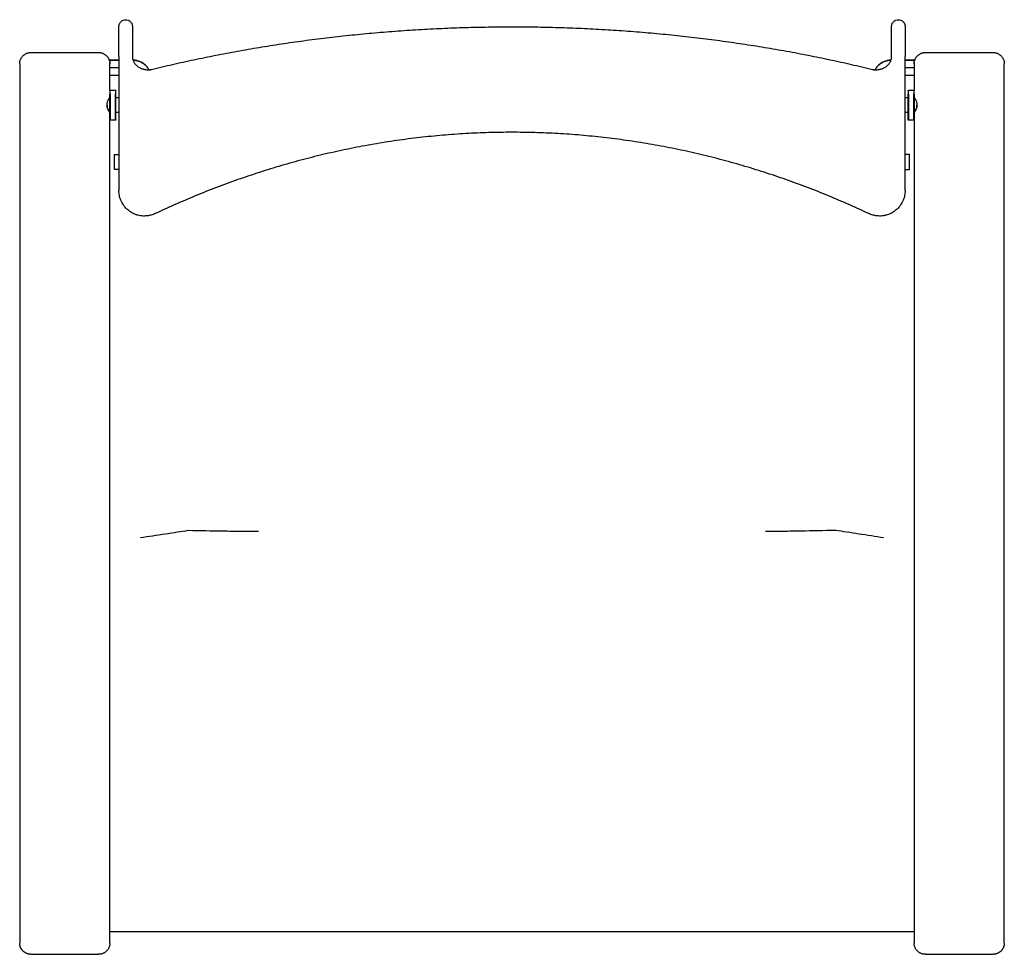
# Model space of a CAD drawing. Header units: millimetres. Extents: x 1262 to 2767, y -193 to 1393.
# Tile 1 of 8: x 1262 to 1917, y -193 to 429. Entities that reach past the tile are written whole.
import ezdxf

# ---------------------------------------------------------------- set-up
doc = ezdxf.new("R2010")
doc.units = ezdxf.units.MM
doc.layers.add('Make2D$Visible$Curves', color=7, linetype='Continuous', true_color=0x000000)

msp = doc.modelspace()

# ---------------------------------------------------------------- linework, layer by layer
at = {"layer": 'Make2D$Visible$Curves', "color": 18, "lineweight": -3, "true_color": 0x000000}
for points, knots in [([(1328.05, 424.69), (1328.05, 424.69), (1328.05, 424.7), (1328.05, 424.71), (1328.05, 424.72), (1328.05, 424.73), (1328.05, 424.74), (1328.05, 424.78), (1328.05, 424.8), (1328.05, 424.87), (1328.05, 424.91), (1328.06, 425.05), (1328.07, 425.14), (1328.09, 425.32), (1328.11, 425.41), (1328.18, 425.79), (1328.26, 426.07), (1328.59, 426.92), (1328.93, 427.44), (1329.37, 427.87), (1329.8, 428.3), (1330.32, 428.65), (1331.42, 429.08), (1331.98, 429.19), (1332.55, 429.19)], [0, 0, 0, 0, 0.012607, 0.012607, 0.029417, 0.029417, 0.063037, 0.063037, 0.130276, 0.130276, 0.264764, 0.264764, 0.539987, 0.539987, 0.821131, 0.821131, 1.697364, 1.697364, 3.548557, 3.548557, 3.548557, 5.398551, 5.398551, 7.105713, 7.105713, 7.105713, 7.105713]), ([(1332.55, 429.19), (1333.11, 429.19), (1333.68, 429.08), (1334.78, 428.65), (1335.29, 428.3), (1335.73, 427.87), (1336.16, 427.44), (1336.51, 426.92), (1336.84, 426.07), (1336.92, 425.79), (1336.99, 425.41), (1337, 425.32), (1337.03, 425.14), (1337.03, 425.05), (1337.04, 424.91), (1337.04, 424.87), (1337.05, 424.8), (1337.05, 424.78), (1337.05, 424.74), (1337.05, 424.73), (1337.05, 424.72), (1337.05, 424.71), (1337.05, 424.7), (1337.05, 424.7), (1337.05, 424.7), (1337.05, 424.69), (1337.05, 424.69)], [0, 0, 0, 0, 1.707162, 1.707162, 3.557156, 3.557156, 3.557156, 5.410539, 5.410539, 6.287809, 6.287809, 6.569285, 6.569285, 6.844834, 6.844834, 6.979481, 6.979481, 7.046803, 7.046803, 7.080465, 7.080465, 7.097297, 7.097297, 7.105713, 7.105713, 7.105713, 7.105713, 7.105713, 7.105713]), ([(1842.05, 424.69), (1842.05, 424.69), (1842.05, 424.7), (1842.05, 424.71), (1842.05, 424.72), (1842.05, 424.73), (1842.05, 424.74), (1842.05, 424.78), (1842.05, 424.8), (1842.05, 424.87), (1842.05, 424.91), (1842.06, 425.05), (1842.07, 425.14), (1842.09, 425.32), (1842.11, 425.41), (1842.18, 425.79), (1842.26, 426.07), (1842.59, 426.92), (1842.93, 427.44), (1843.37, 427.87), (1843.8, 428.3), (1844.32, 428.65), (1845.42, 429.08), (1845.98, 429.19), (1846.55, 429.19)], [0, 0, 0, 0, 0.012607, 0.012607, 0.029417, 0.029417, 0.063037, 0.063037, 0.130276, 0.130276, 0.264764, 0.264764, 0.539987, 0.539987, 0.821131, 0.821131, 1.697364, 1.697364, 3.548557, 3.548557, 3.548557, 5.398551, 5.398551, 7.105713, 7.105713, 7.105713, 7.105713]), ([(1846.55, 429.19), (1847.11, 429.19), (1847.68, 429.08), (1848.78, 428.65), (1849.29, 428.3), (1849.73, 427.87)], [0, 0, 0, 0, 1.707162, 1.707162, 3.557156, 3.557156, 3.557156, 3.557156]), ([(1349.75, 396.1), (1354.4, 397.25), (1359.09, 398.36), (1368.5, 400.51), (1373.23, 401.56), (1382.73, 403.58), (1387.51, 404.56), (1397.1, 406.45), (1401.91, 407.36), (1406.76, 408.23), (1411.6, 409.11), (1416.46, 409.95), (1426.23, 411.57), (1431.14, 412.35), (1441, 413.83), (1445.95, 414.54), (1455.91, 415.88), (1460.91, 416.52), (1465.93, 417.12), (1470.96, 417.73), (1476.01, 418.29), (1486.16, 419.36), (1491.26, 419.85), (1496.37, 420.31), (1501.5, 420.77), (1506.65, 421.19), (1511.81, 421.58), (1514.39, 421.77), (1516.99, 421.95), (1519.58, 422.13), (1522.17, 422.3), (1524.76, 422.46), (1527.35, 422.62), (1532.52, 422.93), (1537.7, 423.2), (1548.06, 423.66), (1553.23, 423.85), (1563.58, 424.16), (1568.75, 424.27), (1579.09, 424.43), (1584.25, 424.46), (1589.42, 424.47), (1594.58, 424.47), (1599.74, 424.43), (1610.06, 424.28), (1615.22, 424.16), (1625.53, 423.86), (1630.68, 423.67), (1640.98, 423.22), (1646.13, 422.95), (1651.27, 422.65), (1656.42, 422.34), (1661.57, 422), (1671.85, 421.24), (1676.99, 420.82), (1682.11, 420.36), (1684.69, 420.14), (1687.25, 419.9), (1689.82, 419.65), (1692.38, 419.4), (1694.94, 419.14), (1697.5, 418.88), (1702.61, 418.35), (1707.69, 417.78), (1712.76, 417.17), (1717.81, 416.57), (1722.84, 415.93), (1732.86, 414.58), (1737.84, 413.87), (1747.75, 412.38), (1752.68, 411.6), (1762.49, 409.98), (1767.37, 409.13), (1772.23, 408.25), (1777.09, 407.37), (1781.92, 406.46), (1791.54, 404.57), (1796.32, 403.59), (1805.84, 401.56), (1810.58, 400.52), (1820, 398.36), (1824.69, 397.25), (1829.34, 396.1)], [0.000004, 0.000004, 0.000004, 0.000004, 15.671116, 15.671116, 31.285499, 31.285499, 46.854312, 46.854312, 62.389131, 62.389131, 62.389131, 77.904696, 77.904696, 93.410559, 93.410559, 108.920599, 108.920599, 124.449364, 124.449364, 124.449364, 140.009059, 140.009059, 155.615003, 155.615003, 155.615003, 171.282594, 171.282594, 171.282594, 179.139715, 179.139715, 179.139715, 186.982135, 186.982135, 186.982135, 202.615129, 202.615129, 218.187634, 218.187634, 233.714999, 233.714999, 249.212376, 249.212376, 249.212376, 264.696976, 264.696976, 280.182778, 280.182778, 295.685865, 295.685865, 311.22107, 311.22107, 311.22107, 326.800573, 326.800573, 342.440838, 342.440838, 342.440838, 350.288248, 350.288248, 350.288248, 358.143284, 358.143284, 358.143284, 373.811529, 373.811529, 373.811529, 389.436228, 389.436228, 405.029253, 405.029253, 420.604551, 420.604551, 436.176397, 436.176397, 436.176397, 451.757031, 451.757031, 467.360069, 467.360069, 482.997211, 482.997211, 498.679657, 498.679657, 498.679657, 498.679657]), ([(1321.83, 401.64), (1321.83, 401.64), (1321.83, 401.64), (1321.89, 401.41), (1321.94, 401.13), (1321.98, 400.82)], [2.023809, 2.023809, 2.023809, 2.023809, 2.02381, 2.02381, 3.035132, 3.035132, 3.035132, 3.035132]), ([(1322.03, 400.34), (1322.02, 400.51), (1322, 400.67), (1321.98, 400.82), (1321.98, 400.82), (1321.98, 400.82)], [0.5053596, 0.5053596, 0.5053596, 0.5053596, 1.0107192, 1.0107192, 1.0107251, 1.0107251, 1.0107251, 1.0107251]), ([(1337.05, 404.65), (1337.05, 404.33), (1337.07, 404.01), (1337.13, 403.52), (1337.16, 403.36), (1337.26, 402.86), (1337.34, 402.52), (1337.51, 402.03), (1337.58, 401.86), (1337.79, 401.36), (1337.95, 401.03), (1338.24, 400.54), (1338.34, 400.38), (1338.78, 399.75), (1339.16, 399.31), (1339.59, 398.9), (1339.77, 398.73), (1339.96, 398.56), (1340.16, 398.41)], [14.468815, 14.468815, 14.468815, 14.468815, 15.570662, 15.570662, 16.140005, 16.140005, 17.312358, 17.312358, 17.91344, 17.91344, 19.140688, 19.140688, 19.764228, 19.764228, 21.662114, 21.662114, 21.662114, 22.456012, 22.456012, 22.456012, 22.456012]), ([(1337.41, 402.34), (1337.66, 402.33), (1337.92, 402.31), (1338.17, 402.29), (1338.56, 402.26), (1338.94, 402.2), (1339.32, 402.13), (1339.71, 402.06), (1340.1, 401.97), (1340.49, 401.86), (1340.88, 401.75), (1341.27, 401.62), (1341.65, 401.47), (1342.04, 401.31), (1342.42, 401.14), (1342.79, 400.95), (1343.17, 400.75), (1343.53, 400.54), (1343.89, 400.31), (1344.25, 400.07), (1344.59, 399.82), (1344.93, 399.55), (1345.26, 399.28), (1345.58, 398.99), (1345.89, 398.68), (1346.19, 398.38), (1346.48, 398.06), (1346.75, 397.72), (1347.02, 397.39), (1347.28, 397.04), (1347.51, 396.69), (1347.68, 396.42), (1347.85, 396.14), (1348, 395.86)], [0.361784, 0.361784, 0.361784, 0.361784, 1.124973, 1.124973, 1.124973, 2.287838, 2.287838, 2.287838, 3.485325, 3.485325, 3.485325, 4.713256, 4.713256, 4.713256, 5.966697, 5.966697, 5.966697, 7.239983, 7.239983, 7.239983, 8.526848, 8.526848, 8.526848, 9.82062, 9.82062, 9.82062, 11.114414, 11.114414, 11.114414, 12.401323, 12.401323, 12.401323, 13.36065, 13.36065, 13.36065, 13.36065]), ([(1348, 395.86), (1347.85, 396.14), (1347.68, 396.41), (1347.51, 396.68), (1347.27, 397.04), (1347.02, 397.39), (1346.75, 397.72), (1346.48, 398.05), (1346.19, 398.37), (1345.89, 398.68), (1345.58, 398.98), (1345.26, 399.27), (1344.93, 399.54), (1344.59, 399.81), (1344.25, 400.07), (1343.89, 400.3), (1343.53, 400.53), (1343.17, 400.75), (1342.79, 400.94), (1342.42, 401.13), (1342.04, 401.31), (1341.65, 401.46), (1341.27, 401.61), (1340.88, 401.74), (1340.49, 401.85), (1340.1, 401.96), (1339.71, 402.06), (1339.32, 402.13), (1338.94, 402.2), (1338.56, 402.25), (1338.17, 402.29), (1337.92, 402.31), (1337.66, 402.32), (1337.41, 402.33)], [5.027051, 5.027051, 5.027051, 5.027051, 5.790169, 5.790169, 5.790169, 6.819303, 6.819303, 6.819303, 7.853957, 7.853957, 7.853957, 8.888607, 8.888607, 8.888607, 9.917747, 9.917747, 9.917747, 10.93604, 10.93604, 10.93604, 11.938473, 11.938473, 11.938473, 12.920514, 12.920514, 12.920514, 13.878213, 13.878213, 13.878213, 14.808227, 14.808227, 14.808227, 15.417189, 15.417189, 15.417189, 15.417189]), ([(1831.09, 395.86), (1831.25, 396.14), (1831.41, 396.42), (1831.59, 396.69), (1831.82, 397.04), (1832.07, 397.39), (1832.34, 397.72), (1832.62, 398.06), (1832.9, 398.38), (1833.21, 398.68), (1833.51, 398.99), (1833.83, 399.28), (1834.17, 399.55), (1834.5, 399.82), (1834.85, 400.07), (1835.21, 400.31), (1835.56, 400.54), (1835.93, 400.75), (1836.31, 400.95), (1836.68, 401.14), (1837.06, 401.31), (1837.45, 401.47), (1837.83, 401.62), (1838.22, 401.75), (1838.61, 401.86), (1838.99, 401.97), (1839.38, 402.06), (1839.77, 402.13), (1840.15, 402.2), (1840.54, 402.26), (1840.92, 402.29), (1841.18, 402.31), (1841.43, 402.33), (1841.69, 402.34)], [6.281384, 6.281384, 6.281384, 6.281384, 7.240708, 7.240708, 7.240708, 8.527617, 8.527617, 8.527617, 9.82141, 9.82141, 9.82141, 11.115182, 11.115182, 11.115182, 12.402048, 12.402048, 12.402048, 13.675333, 13.675333, 13.675333, 14.928774, 14.928774, 14.928774, 16.156706, 16.156706, 16.156706, 17.354192, 17.354192, 17.354192, 18.517057, 18.517057, 18.517057, 19.280248, 19.280248, 19.280248, 19.280248]), ([(1841.68, 402.33), (1841.43, 402.32), (1841.18, 402.31), (1840.92, 402.29), (1840.54, 402.25), (1840.15, 402.2), (1839.77, 402.13), (1839.38, 402.06), (1838.99, 401.96), (1838.61, 401.85), (1838.22, 401.74), (1837.83, 401.61), (1837.45, 401.46), (1837.06, 401.31), (1836.68, 401.13), (1836.31, 400.94), (1835.93, 400.75), (1835.56, 400.53), (1835.21, 400.3), (1834.85, 400.07), (1834.5, 399.81), (1834.17, 399.54), (1833.84, 399.27), (1833.51, 398.98), (1833.21, 398.68), (1832.9, 398.37), (1832.62, 398.05), (1832.34, 397.72), (1832.07, 397.39), (1831.82, 397.04), (1831.59, 396.68), (1831.41, 396.41), (1831.25, 396.14), (1831.1, 395.86)], [-15.417187, -15.417187, -15.417187, -15.417187, -14.808227, -14.808227, -14.808227, -13.878213, -13.878213, -13.878213, -12.920514, -12.920514, -12.920514, -11.938473, -11.938473, -11.938473, -10.93604, -10.93604, -10.93604, -9.917747, -9.917747, -9.917747, -8.888607, -8.888607, -8.888607, -7.853957, -7.853957, -7.853957, -6.819303, -6.819303, -6.819303, -5.790169, -5.790169, -5.790169, -5.027054, -5.027054, -5.027054, -5.027054]), ([(1838.94, 398.41), (1839.13, 398.56), (1839.32, 398.73), (1839.5, 398.9), (1839.93, 399.31), (1840.32, 399.75), (1840.75, 400.38), (1840.86, 400.54), (1841.14, 401.03), (1841.31, 401.36), (1841.52, 401.86), (1841.58, 402.03), (1841.75, 402.52), (1841.84, 402.86), (1841.94, 403.36), (1841.96, 403.52), (1842.03, 404.01), (1842.05, 404.33), (1842.05, 404.65)], [6.481618, 6.481618, 6.481618, 6.481618, 7.275516, 7.275516, 7.275516, 9.173402, 9.173402, 9.796942, 9.796942, 11.02419, 11.02419, 11.625273, 11.625273, 12.797625, 12.797625, 13.366968, 13.366968, 14.468815, 14.468815, 14.468815, 14.468815]), ([(1340.16, 398.41), (1340.39, 398.22), (1340.63, 398.05), (1341.13, 397.72), (1341.4, 397.56), (1341.67, 397.41), (1341.94, 397.26), (1342.22, 397.12), (1342.79, 396.86), (1343.08, 396.75), (1343.38, 396.64), (1343.53, 396.58), (1343.68, 396.53), (1343.99, 396.43), (1344.14, 396.39), (1344.3, 396.34), (1344.61, 396.26), (1344.92, 396.18), (1345.23, 396.12), (1345.54, 396.06), (1345.85, 396.01), (1346.47, 395.92), (1346.77, 395.89), (1347.08, 395.88)], [0, 0, 0, 0, 0.925102, 0.925102, 1.858364, 1.858364, 1.858364, 2.795261, 2.795261, 3.743869, 3.743869, 3.743869, 4.226391, 4.226391, 4.71342, 4.71342, 4.71342, 5.690889, 5.690889, 5.690889, 6.677511, 6.677511, 7.682216, 7.682216, 7.682216, 7.682216]), ([(1347.08, 395.88), (1347.31, 395.86), (1347.54, 395.86), (1348, 395.86), (1348.23, 395.87), (1348.67, 395.91), (1348.89, 395.94), (1349.33, 396.01), (1349.54, 396.05), (1349.75, 396.1)], [0, 0, 0, 0, 0.790175, 0.790175, 1.573966, 1.573966, 2.354566, 2.354566, 3.135373, 3.135373, 3.135373, 3.135373]), ([(1829.34, 396.1), (1829.55, 396.05), (1829.77, 396.01), (1830.2, 395.94), (1830.42, 395.91), (1830.87, 395.87), (1831.09, 395.86), (1831.55, 395.86), (1831.78, 395.86), (1832.02, 395.88)], [0, 0, 0, 0, 0.780808, 0.780808, 1.561408, 1.561408, 2.345198, 2.345198, 3.135373, 3.135373, 3.135373, 3.135373]), ([(1832.02, 395.88), (1832.32, 395.89), (1832.63, 395.92), (1832.95, 395.97), (1833.25, 396.01), (1833.57, 396.06), (1833.88, 396.12), (1834.19, 396.19), (1834.5, 396.26), (1835.12, 396.43), (1835.42, 396.53), (1835.72, 396.64), (1835.87, 396.69), (1836.02, 396.75), (1836.31, 396.87), (1836.46, 396.93), (1836.61, 397), (1836.89, 397.13), (1837.17, 397.27), (1837.44, 397.42), (1837.71, 397.56), (1837.97, 397.72), (1838.47, 398.05), (1838.71, 398.23), (1838.94, 398.41)], [0.000005, 0.000005, 0.000005, 0.000005, 1.009689, 1.009689, 1.009689, 2.006343, 2.006343, 2.006343, 2.981297, 2.981297, 3.9428, 3.9428, 3.9428, 4.421918, 4.421918, 4.899137, 4.899137, 4.899137, 5.838327, 5.838327, 5.838327, 6.762445, 6.762445, 7.68223, 7.68223, 7.68223, 7.68223]), ([(1320.14, 372.34), (1320.14, 372.68), (1320.16, 373.02), (1320.26, 373.67), (1320.34, 373.99), (1320.51, 374.6), (1320.61, 374.88), (1320.83, 375.42), (1320.94, 375.66), (1321.17, 376.11), (1321.28, 376.31), (1321.5, 376.67), (1321.6, 376.82), (1321.78, 377.08), (1321.85, 377.18), (1321.97, 377.31), (1322.01, 377.34), (1322.03, 377.34)], [0, 0, 0, 0, 1.016481, 1.016481, 2.032963, 2.032963, 3.049444, 3.049444, 4.065926, 4.065926, 5.082407, 5.082407, 6.098889, 6.098889, 7.11537, 7.11537, 8.131852, 8.131852, 8.131852, 8.131852]), ([(1322.05, 377.32), (1322.05, 377.29), (1322.03, 377.23), (1321.95, 377.06), (1321.9, 376.96), (1321.83, 376.84)], [0, 0, 0, 0, 0.963804, 0.963804, 1.823495, 1.823495, 1.823495, 1.823495]), ([(1321.85, 376.84), (1321.9, 376.84), (1321.95, 376.86), (1322.01, 376.92), (1322.02, 376.94), (1322.04, 376.98), (1322.04, 376.99), (1322.04, 377), (1322.05, 377.01), (1322.05, 377.02), (1322.05, 377.03), (1322.05, 377.03), (1322.05, 377.03), (1322.05, 377.04), (1322.05, 377.04), (1322.05, 377.04), (1322.05, 377.04), (1322.05, 377.04), (1322.05, 377.04), (1322.05, 377.04)], [0, 0, 0, 0, 0.1615975, 0.1615975, 0.2444215, 0.2444215, 0.2706945, 0.2706945, 0.2960548, 0.2960548, 0.3082044, 0.3082044, 0.3142788, 0.3142788, 0.317316, 0.317316, 0.3188346, 0.3188346, 0.3188347, 0.3188347, 0.3188347, 0.3188347]), ([(1326.05, 377.54), (1326.05, 377.54), (1326.05, 377.54), (1326.05, 377.54), (1326.05, 377.54), (1326.05, 377.53), (1326.05, 377.53), (1326.05, 377.53), (1326.05, 377.52), (1326.05, 377.51), (1326.05, 377.5), (1326.06, 377.49), (1326.06, 377.48), (1326.07, 377.44), (1326.09, 377.42), (1326.14, 377.36), (1326.19, 377.34), (1326.25, 377.34)], [0, 0, 0, 0, 0.0000006, 0.0000006, 0.0030522, 0.0030522, 0.0091557, 0.0091557, 0.0213634, 0.0213634, 0.0468451, 0.0468451, 0.0732438, 0.0732438, 0.156464, 0.156464, 0.3188347, 0.3188347, 0.3188347, 0.3188347]), ([(1852.85, 377.34), (1852.9, 377.34), (1852.95, 377.36), (1853.01, 377.42), (1853.02, 377.44), (1853.04, 377.48), (1853.04, 377.49), (1853.04, 377.5), (1853.05, 377.51), (1853.05, 377.52), (1853.05, 377.53), (1853.05, 377.53), (1853.05, 377.53), (1853.05, 377.54), (1853.05, 377.54), (1853.05, 377.54), (1853.05, 377.54), (1853.05, 377.54)], [0.3188624, 0.3188624, 0.3188624, 0.3188624, 0.480076, 0.480076, 0.5627032, 0.5627032, 0.5889138, 0.5889138, 0.6142138, 0.6142138, 0.6263346, 0.6263346, 0.6323946, 0.6323946, 0.6354245, 0.6354245, 0.6376971, 0.6376971, 0.6376971, 0.6376971]), ([(1857.26, 376.84), (1857.2, 376.96), (1857.15, 377.06), (1857.07, 377.23), (1857.05, 377.29), (1857.05, 377.32)], [5.886934, 5.886934, 5.886934, 5.886934, 6.74663, 6.74663, 7.710435, 7.710435, 7.710435, 7.710435]), ([(1857.05, 377.04), (1857.05, 377.04), (1857.05, 377.04), (1857.05, 377.04), (1857.05, 377.04), (1857.05, 377.04), (1857.05, 377.04), (1857.05, 377.03), (1857.05, 377.03), (1857.05, 377.03), (1857.05, 377.02), (1857.05, 377.01), (1857.05, 377), (1857.06, 376.99), (1857.06, 376.98), (1857.07, 376.94), (1857.09, 376.92), (1857.14, 376.86), (1857.19, 376.84), (1857.25, 376.84)], [0.0000001, 0.0000001, 0.0000001, 0.0000001, 0.0000001, 0.0000001, 0.0015186, 0.0015186, 0.0045556, 0.0045556, 0.01063, 0.01063, 0.0227797, 0.0227797, 0.04814, 0.04814, 0.074413, 0.074413, 0.157237, 0.157237, 0.3188347, 0.3188347, 0.3188347, 0.3188347]), ([(1857.06, 377.34), (1857.08, 377.34), (1857.12, 377.31), (1857.24, 377.18), (1857.32, 377.08), (1857.5, 376.82), (1857.6, 376.67), (1857.81, 376.31), (1857.93, 376.11), (1858.15, 375.66), (1858.27, 375.42), (1858.49, 374.88), (1858.59, 374.6), (1858.76, 373.99), (1858.83, 373.67), (1858.93, 373.02), (1858.96, 372.68), (1858.96, 372.34)], [0, 0, 0, 0, 1.016481, 1.016481, 2.032963, 2.032963, 3.049444, 3.049444, 4.065926, 4.065926, 5.082407, 5.082407, 6.098889, 6.098889, 7.11537, 7.11537, 8.131852, 8.131852, 8.131852, 8.131852]), ([(1320.14, 372.34), (1320.14, 372), (1320.17, 371.67), (1320.29, 371.01), (1320.37, 370.7), (1320.57, 370.1), (1320.68, 369.81), (1320.91, 369.29), (1321.04, 369.04), (1321.16, 368.82)], [0, 0, 0, 0, 1.018232, 1.018232, 2.036463, 2.036463, 3.054695, 3.054695, 4.070891, 4.070891, 4.070891, 4.070891]), ([(1322.05, 367.34), (1322.05, 367.34), (1322.02, 367.38), (1321.94, 367.51), (1321.87, 367.61), (1321.71, 367.87), (1321.61, 368.03), (1321.39, 368.39), (1321.28, 368.59), (1321.04, 369.04), (1320.91, 369.29), (1320.68, 369.82), (1320.57, 370.09), (1320.37, 370.69), (1320.29, 371.01), (1320.2, 371.5), (1320.18, 371.66), (1320.15, 372), (1320.14, 372.17), (1320.14, 372.34)], [0, 0, 0, 0, 1.018343, 1.018343, 2.036685, 2.036685, 3.055028, 3.055028, 4.07337, 4.07337, 5.091713, 5.091713, 6.110055, 6.110055, 7.128398, 7.128398, 7.637569, 7.637569, 8.14674, 8.14674, 8.14674, 8.14674]), ([(1321.5, 368.21), (1321.55, 368.12), (1321.61, 368.03), (1321.7, 367.88), (1321.75, 367.81), (1321.79, 367.74)], [5.091159, 5.091159, 5.091159, 5.091159, 5.600274, 5.600274, 6.108045, 6.108045, 6.108045, 6.108045]), ([(1322.05, 367.64), (1322.05, 367.64), (1322.05, 367.64), (1322.05, 367.64), (1322.05, 367.64), (1322.05, 367.65), (1322.05, 367.65), (1322.05, 367.65), (1322.05, 367.65), (1322.05, 367.66), (1322.05, 367.66), (1322.05, 367.67), (1322.04, 367.68), (1322.04, 367.7), (1322.04, 367.71), (1322.02, 367.74), (1322.01, 367.76), (1321.95, 367.82), (1321.9, 367.84), (1321.85, 367.84)], [0, 0, 0, 0, 0.0007575, 0.0007575, 0.0022724, 0.0022724, 0.0053022, 0.0053022, 0.0113622, 0.0113622, 0.023483, 0.023483, 0.0487831, 0.0487831, 0.0749936, 0.0749936, 0.1576209, 0.1576209, 0.3188347, 0.3188347, 0.3188347, 0.3188347]), ([(1321.98, 367.44), (1322, 367.41), (1322.02, 367.38), (1322.04, 367.35), (1322.05, 367.34), (1322.05, 367.34)], [7.130136, 7.130136, 7.130136, 7.130136, 7.636738, 7.636738, 8.145854, 8.145854, 8.145854, 8.145854]), ([(1326.25, 367.34), (1326.19, 367.34), (1326.14, 367.32), (1326.09, 367.26), (1326.07, 367.24), (1326.06, 367.21), (1326.06, 367.2), (1326.05, 367.18), (1326.05, 367.17), (1326.05, 367.16), (1326.05, 367.16), (1326.05, 367.15), (1326.05, 367.15), (1326.05, 367.15), (1326.05, 367.15), (1326.05, 367.14), (1326.05, 367.14), (1326.05, 367.14)], [0, 0, 0, 0, 0.1612136, 0.1612136, 0.2438408, 0.2438408, 0.2700513, 0.2700513, 0.2953514, 0.2953514, 0.3074721, 0.3074721, 0.3135322, 0.3135322, 0.3165621, 0.3165621, 0.3188346, 0.3188346, 0.3188346, 0.3188346]), ([(1853.05, 367.14), (1853.05, 367.14), (1853.05, 367.14), (1853.05, 367.15), (1853.05, 367.15), (1853.05, 367.15), (1853.05, 367.15), (1853.05, 367.16), (1853.05, 367.16), (1853.05, 367.17), (1853.04, 367.18), (1853.04, 367.2), (1853.04, 367.21), (1853.02, 367.24), (1853.01, 367.26), (1852.95, 367.32), (1852.9, 367.34), (1852.85, 367.34)], [0, 0, 0, 0, 0.0022724, 0.0022724, 0.0053021, 0.0053021, 0.0113622, 0.0113622, 0.023483, 0.023483, 0.048783, 0.048783, 0.0749936, 0.0749936, 0.1576209, 0.1576209, 0.3188346, 0.3188346, 0.3188346, 0.3188346]), ([(1858.96, 372.34), (1858.96, 372.17), (1858.95, 372), (1858.92, 371.66), (1858.9, 371.5), (1858.81, 371.01), (1858.73, 370.69), (1858.53, 370.09), (1858.42, 369.82), (1858.18, 369.29), (1858.06, 369.04), (1857.82, 368.59), (1857.7, 368.39), (1857.49, 368.03), (1857.39, 367.87), (1857.23, 367.61), (1857.16, 367.51), (1857.07, 367.38), (1857.05, 367.34), (1857.05, 367.34)], [0, 0, 0, 0, 0.509171, 0.509171, 1.018343, 1.018343, 2.036685, 2.036685, 3.055028, 3.055028, 4.07337, 4.07337, 5.091713, 5.091713, 6.110055, 6.110055, 7.128398, 7.128398, 8.14674, 8.14674, 8.14674, 8.14674]), ([(1857.25, 367.84), (1857.19, 367.84), (1857.14, 367.82), (1857.09, 367.76), (1857.07, 367.74), (1857.06, 367.71), (1857.06, 367.7), (1857.05, 367.68), (1857.05, 367.67), (1857.05, 367.66), (1857.05, 367.66), (1857.05, 367.65), (1857.05, 367.65), (1857.05, 367.65), (1857.05, 367.65), (1857.05, 367.65), (1857.05, 367.64), (1857.05, 367.64)], [0, 0, 0, 0, 0.1623707, 0.1623707, 0.245591, 0.245591, 0.2719897, 0.2719897, 0.2974713, 0.2974713, 0.3096791, 0.3096791, 0.3157826, 0.3157826, 0.3188343, 0.3188343, 0.3188347, 0.3188347, 0.3188347, 0.3188347]), ([(1857.05, 367.34), (1857.05, 367.34), (1857.05, 367.35), (1857.08, 367.38), (1857.09, 367.41), (1857.12, 367.44)], [0, 0, 0, 0, 0.509116, 0.509116, 1.015725, 1.015725, 1.015725, 1.015725]), ([(1857.31, 367.74), (1857.35, 367.81), (1857.39, 367.88), (1857.49, 368.03), (1857.54, 368.12), (1857.59, 368.21), (1857.59, 368.21), (1857.59, 368.21)], [2.037816, 2.037816, 2.037816, 2.037816, 2.545579, 2.545579, 3.054695, 3.054695, 3.054698, 3.054698, 3.054698, 3.054698]), ([(1857.94, 368.82), (1858.06, 369.04), (1858.18, 369.29), (1858.42, 369.81), (1858.53, 370.1), (1858.73, 370.7), (1858.81, 371.01), (1858.93, 371.67), (1858.96, 372), (1858.96, 372.34)], [4.075172, 4.075172, 4.075172, 4.075172, 5.091159, 5.091159, 6.10939, 6.10939, 7.127622, 7.127622, 8.145854, 8.145854, 8.145854, 8.145854]), ([(1826.36, 300.42), (1821.76, 302.58), (1817.13, 304.68), (1807.82, 308.76), (1803.14, 310.75), (1793.74, 314.58), (1789.02, 316.44), (1779.52, 320.03), (1774.75, 321.76), (1769.95, 323.43), (1765.15, 325.1), (1760.33, 326.71), (1750.64, 329.79), (1745.77, 331.27), (1735.98, 334.1), (1731.06, 335.45), (1721.17, 338.01), (1716.2, 339.23), (1711.21, 340.38), (1706.21, 341.53), (1701.19, 342.61), (1696.15, 343.62), (1693.62, 344.13), (1691.09, 344.62), (1688.56, 345.09), (1686.03, 345.56), (1683.49, 346.01), (1680.95, 346.45), (1675.89, 347.32), (1670.82, 348.12), (1660.66, 349.56), (1655.58, 350.22), (1650.5, 350.8), (1645.42, 351.37), (1640.34, 351.88), (1630.17, 352.75), (1625.08, 353.11), (1614.9, 353.68), (1609.81, 353.9), (1599.61, 354.19), (1594.52, 354.26), (1589.42, 354.26), (1584.32, 354.26), (1579.22, 354.18), (1569.01, 353.89), (1563.91, 353.67), (1553.69, 353.09), (1548.58, 352.72), (1538.35, 351.84), (1533.24, 351.33), (1528.13, 350.74), (1525.57, 350.45), (1523.01, 350.14), (1520.46, 349.81), (1517.9, 349.47), (1515.34, 349.13), (1512.78, 348.76), (1507.69, 348.03), (1502.6, 347.22), (1497.54, 346.35), (1492.49, 345.47), (1487.45, 344.53), (1477.43, 342.51), (1472.45, 341.43), (1467.48, 340.28), (1462.52, 339.14), (1457.58, 337.93), (1447.75, 335.37), (1442.86, 334.03), (1433.12, 331.21), (1428.27, 329.74), (1418.62, 326.66), (1413.82, 325.06), (1409.04, 323.4), (1404.26, 321.73), (1399.5, 320), (1390.03, 316.42), (1385.31, 314.57), (1375.93, 310.74), (1371.26, 308.76), (1361.96, 304.68), (1357.33, 302.57), (1352.74, 300.42)], [0, 0, 0, 0, 15.504623, 15.504623, 30.962339, 30.962339, 46.384443, 46.384443, 61.782414, 61.782414, 61.782414, 77.169758, 77.169758, 92.55884, 92.55884, 107.964283, 107.964283, 123.39974, 123.39974, 123.39974, 138.87644, 138.87644, 138.87644, 146.634971, 146.634971, 146.634971, 154.385677, 154.385677, 154.385677, 169.832412, 169.832412, 185.218238, 185.218238, 185.218238, 200.559977, 200.559977, 215.869131, 215.869131, 231.160522, 231.160522, 246.450533, 246.450533, 246.450533, 261.752874, 261.752874, 277.085362, 277.085362, 292.463193, 292.463193, 307.90164, 307.90164, 307.90164, 315.646469, 315.646469, 315.646469, 323.406029, 323.406029, 323.406029, 338.879798, 338.879798, 338.879798, 354.293775, 354.293775, 369.663284, 369.663284, 369.663284, 385.00383, 385.00383, 400.327136, 400.327136, 415.6477, 415.6477, 430.979732, 430.979732, 430.979732, 446.332413, 446.332413, 461.720682, 461.720682, 477.155917, 477.155917, 492.649353, 492.649353, 492.649353, 492.649353]), ([(1334.56, 302.16), (1334.16, 302.47), (1333.78, 302.8), (1333.41, 303.15), (1332.53, 303.99), (1331.73, 304.91), (1330.37, 306.88), (1329.8, 307.92), (1329.34, 309.01), (1328.91, 310.06), (1328.57, 311.15), (1328.15, 313.31), (1328.05, 314.38), (1328.05, 315.45)], [12.498951, 12.498951, 12.498951, 12.498951, 14.045091, 14.045091, 14.045091, 17.752731, 17.752731, 21.395219, 21.395219, 21.395219, 24.899897, 24.899897, 28.210163, 28.210163, 28.210163, 28.210163]), ([(1851.05, 315.45), (1851.05, 314.38), (1850.94, 313.31), (1850.52, 311.15), (1850.19, 310.06), (1849.75, 309.01), (1849.29, 307.92), (1848.72, 306.88), (1847.36, 304.91), (1846.57, 303.99), (1845.69, 303.15), (1845.32, 302.8), (1844.94, 302.47), (1844.54, 302.16)], [0, 0, 0, 0, 3.310266, 3.310266, 6.814945, 6.814945, 6.814945, 10.457432, 10.457432, 14.165072, 14.165072, 14.165072, 15.711212, 15.711212, 15.711212, 15.711212]), ([(1347.54, 298.79), (1346.98, 298.7), (1346.42, 298.63), (1345.85, 298.59), (1345.28, 298.56), (1344.7, 298.55), (1344.13, 298.57), (1343.55, 298.6), (1342.98, 298.65), (1341.84, 298.82), (1341.28, 298.93), (1340.72, 299.08), (1340.44, 299.15), (1340.16, 299.23), (1339.88, 299.32), (1339.61, 299.4), (1339.33, 299.5), (1339.06, 299.6), (1338.51, 299.81), (1337.98, 300.04), (1337.46, 300.3), (1336.95, 300.56), (1336.45, 300.84), (1335.48, 301.46), (1335.01, 301.8), (1334.56, 302.16)], [0, 0, 0, 0, 1.749918, 1.749918, 1.749918, 3.510978, 3.510978, 3.510978, 5.265353, 5.265353, 7.023418, 7.023418, 7.023418, 7.908191, 7.908191, 7.908191, 8.797094, 8.797094, 8.797094, 10.559112, 10.559112, 10.559112, 12.309266, 12.309266, 14.063959, 14.063959, 14.063959, 14.063959]), ([(1844.54, 302.16), (1844.09, 301.8), (1843.61, 301.46), (1843.12, 301.15), (1842.63, 300.83), (1842.13, 300.55), (1841.61, 300.29), (1841.09, 300.03), (1840.56, 299.8), (1839.48, 299.39), (1838.93, 299.22), (1838.37, 299.07), (1838.09, 299), (1837.8, 298.94), (1837.52, 298.88), (1837.24, 298.82), (1836.95, 298.77), (1836.66, 298.73), (1836.09, 298.65), (1835.52, 298.6), (1834.94, 298.57), (1834.37, 298.55), (1833.81, 298.56), (1832.67, 298.63), (1832.11, 298.7), (1831.55, 298.79)], [0, 0, 0, 0, 1.763835, 1.763835, 1.763835, 3.532117, 3.532117, 3.532117, 5.289404, 5.289404, 7.048511, 7.048511, 7.048511, 7.933305, 7.933305, 7.933305, 8.821448, 8.821448, 8.821448, 10.579738, 10.579738, 10.579738, 12.322629, 12.322629, 14.063955, 14.063955, 14.063955, 14.063955]), ([(1352.74, 300.42), (1352.32, 300.22), (1351.9, 300.04), (1351.05, 299.71), (1350.62, 299.56), (1350.18, 299.42), (1349.31, 299.15), (1348.43, 298.94), (1347.54, 298.79)], [0, 0, 0, 0, 1.393289, 1.393289, 2.779081, 2.779081, 2.779081, 5.562496, 5.562496, 5.562496, 5.562496]), ([(1831.55, 298.79), (1830.66, 298.94), (1829.78, 299.15), (1828.91, 299.42), (1828.48, 299.56), (1828.05, 299.71), (1827.2, 300.04), (1826.78, 300.22), (1826.36, 300.42)], [0, 0, 0, 0, 2.783415, 2.783415, 2.783415, 4.169207, 4.169207, 5.562496, 5.562496, 5.562496, 5.562496]), ([(1342.4, 84.63), (1345.02, 85.03), (1347.74, 85.44), (1353.26, 86.28), (1356.07, 86.71), (1361.59, 87.54), (1364.31, 87.95), (1369.49, 88.73), (1371.96, 89.1), (1374.23, 89.45)], [0, 0, 0, 0, 8.128904, 8.128904, 16.257808, 16.257808, 24.386713, 24.386713, 32.515617, 32.515617, 32.515617, 32.515617]), ([(1374.23, 89.45), (1381.97, 89.28), (1389.65, 89.15), (1401.28, 88.99), (1405.17, 88.94), (1411.04, 88.88), (1413, 88.87), (1415.95, 88.84), (1417.42, 88.83), (1418.9, 88.82), (1419.89, 88.81), (1420.38, 88.81), (1420.87, 88.81)], [-47.255223, -47.255223, -47.255223, -47.255223, -23.627611, -23.627611, -11.813806, -11.813806, -5.906903, -5.906903, -2.953451, -1.476726, -1.476726, 0, 0, 0, 0]), ([(1758.22, 88.81), (1758.71, 88.81), (1759.21, 88.82), (1760.19, 88.83), (1761.67, 88.84), (1763.15, 88.86), (1766.1, 88.89), (1768.06, 88.92), (1773.93, 89), (1777.82, 89.06), (1789.44, 89.26), (1797.12, 89.42), (1804.88, 89.61)], [0, 0, 0, 0, 1.477423, 1.477423, 2.954845, 5.90969, 5.90969, 11.81938, 11.81938, 23.638761, 23.638761, 47.277522, 47.277522, 47.277522, 47.277522]), ([(1804.88, 89.61), (1807.16, 89.26), (1809.62, 88.87), (1814.8, 88.07), (1817.52, 87.64), (1823.04, 86.78), (1825.84, 86.34), (1831.36, 85.47), (1834.08, 85.04), (1836.69, 84.63)], [-32.5206, -32.5206, -32.5206, -32.5206, -24.39045, -24.39045, -16.2603, -16.2603, -8.13015, -8.13015, 0, 0, 0, 0])]:
    msp.add_open_spline(points, degree=3, knots=knots, dxfattribs=at)
for points, degree in [([(1849.73, 427.87), (1849.8, 427.79), (1849.87, 427.72), (1849.94, 427.64)], 3), ([(1849.94, 427.64), (1850.01, 427.56), (1850.07, 427.48), (1850.14, 427.4)], 3), ([(1850.14, 427.4), (1850.2, 427.32), (1850.25, 427.23), (1850.31, 427.15)], 3), ([(1850.31, 427.15), (1850.37, 427.06), (1850.42, 426.98), (1850.47, 426.89)], 3), ([(1850.47, 426.89), (1850.52, 426.8), (1850.57, 426.71), (1850.61, 426.62)], 3), ([(1850.61, 426.62), (1850.65, 426.53), (1850.69, 426.44), (1850.73, 426.34)], 3), ([(1850.73, 426.34), (1850.76, 426.25), (1850.8, 426.16), (1850.83, 426.07)], 3), ([(1850.83, 426.07), (1850.86, 425.97), (1850.88, 425.88), (1850.91, 425.79)], 3), ([(1850.91, 425.79), (1850.93, 425.69), (1850.95, 425.6), (1850.97, 425.51)], 3), ([(1850.97, 425.51), (1850.99, 425.41), (1851, 425.32), (1851.01, 425.23)], 3), ([(1851.01, 425.23), (1851.02, 425.14), (1851.03, 425.05), (1851.04, 424.96)], 3), ([(1851.04, 424.96), (1851.04, 424.87), (1851.04, 424.78), (1851.05, 424.69)], 3), ([(1269.55, 407.34), (1314.55, 407.34)], 1), ([(1328.05, 404.65), (1328.05, 407.49)], 1), ([(1337.05, 407.49), (1337.05, 404.65)], 1), ([(1842.05, 404.65), (1842.05, 407.49)], 1), ([(1851.05, 407.49), (1851.05, 404.65)], 1), ([(1864.55, 407.34), (1909.55, 407.34)], 1), ([(1321.62, 402.34), (1321.61, 402.38), (1321.6, 402.39), (1321.6, 402.39)], 3), ([(1328.05, 402.34), (1325.91, 402.34), (1323.76, 402.34), (1321.62, 402.34)], 3), ([(1321.62, 402.34), (1328.05, 402.34)], 1), ([(1328.05, 404.65), (1328.05, 315.45)], 1), ([(1851.05, 315.45), (1851.05, 404.65)], 1), ([(1857.47, 402.34), (1855.33, 402.34), (1853.19, 402.34), (1851.05, 402.34)], 3), ([(1851.05, 402.34), (1857.48, 402.34)], 1), ([(1857.11, 400.82), (1857.09, 400.67), (1857.08, 400.51), (1857.06, 400.34)], 3), ([(1857.11, 400.82), (1857.15, 401.13), (1857.21, 401.41), (1857.27, 401.64)], 3), ([(1857.11, 400.82), (1857.11, 400.82), (1857.11, 400.82), (1857.11, 400.82)], 3), ([(1857.27, 401.64), (1857.27, 401.64), (1857.27, 401.64), (1857.27, 401.64)], 3), ([(1857.49, 402.39), (1857.49, 402.39), (1857.49, 402.38), (1857.48, 402.34)], 3), ([(1322.05, 397.35), (1324.05, 397.35), (1326.05, 397.35), (1328.05, 397.35)], 3), ([(1851.05, 397.35), (1853.05, 397.35), (1855.05, 397.35), (1857.05, 397.35)], 3), ([(1322.05, 392.34), (1328.05, 392.34)], 1), ([(1851.05, 392.34), (1857.05, 392.34)], 1), ([(1322.05, 382.14), (1322.25, 382.34)], 1), ([(1322.25, 382.34), (1325.85, 382.34)], 1), ([(1325.85, 382.34), (1326.05, 382.14)], 1), ([(1853.05, 382.14), (1853.25, 382.34)], 1), ([(1853.25, 382.34), (1856.85, 382.34)], 1), ([(1856.85, 382.34), (1857.05, 382.14)], 1), ([(1321.61, 376.84), (1321.85, 376.84)], 1), ([(1326.25, 377.34), (1328.05, 377.34)], 1), ([(1851.05, 377.34), (1852.85, 377.34)], 1), ([(1857.25, 376.84), (1857.48, 376.84)], 1), ([(1262.05, 372.34), (1262.05, -157.66)], 1), ([(1321.85, 367.84), (1321.72, 367.84)], 1), ([(1328.05, 367.34), (1326.25, 367.34)], 1), ([(1852.85, 367.34), (1851.05, 367.34)], 1), ([(1857.37, 367.84), (1857.25, 367.84)], 1), ([(1917.05, -157.66), (1917.05, 372.34)], 1), ([(1322.05, -157.66), (1322.05, 362.54)], 1), ([(1322.25, 362.34), (1322.05, 362.54)], 1), ([(1325.85, 362.34), (1322.25, 362.34)], 1), ([(1326.05, 362.54), (1325.85, 362.34)], 1), ([(1853.25, 362.34), (1853.05, 362.54)], 1), ([(1856.85, 362.34), (1853.25, 362.34)], 1), ([(1857.05, 362.54), (1856.85, 362.34)], 1), ([(1857.05, 362.54), (1857.05, -157.66)], 1), ([(1325.05, 339.57), (1328.05, 339.57)], 1), ([(1854.05, 339.57), (1851.05, 339.57)], 1), ([(1328.05, 329.57), (1325.05, 329.57)], 1), ([(1851.05, 329.57), (1854.05, 329.57)], 1), ([(1857.05, -177.66), (1322.05, -177.66)], 1), ([(1269.55, -192.66), (1314.55, -192.66)], 1), ([(1864.55, -192.66), (1909.55, -192.66)], 1)]:
    msp.add_open_spline(points, degree=degree, dxfattribs=at)
for points, weights in [([(1328.05, 407.49), (1328.05, 424.69), (1328.05, 424.69)], [1, 0.814115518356, 1]), ([(1337.05, 424.69), (1337.05, 424.69), (1337.05, 407.49)], [1, 0.814115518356, 1]), ([(1842.05, 407.49), (1842.05, 424.69), (1842.05, 424.69)], [1, 0.814115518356, 1]), ([(1851.05, 424.69), (1851.05, 424.69), (1851.05, 407.49)], [1, 0.814115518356, 1]), ([(1262.05, 399.84), (1262.05, 407.34), (1269.55, 407.34)], [1, 0.707106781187, 1]), ([(1314.55, 407.34), (1322.05, 407.34), (1322.05, 399.84)], [1, 0.707106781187, 1]), ([(1857.05, 399.84), (1857.05, 407.34), (1864.55, 407.34)], [1, 0.707106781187, 1]), ([(1909.55, 407.34), (1917.05, 407.34), (1917.05, 399.84)], [1, 0.707106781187, 1]), ([(1262.05, 399.84), (1262.05, 399.84), (1262.05, 372.34)], [1, 0.707106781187, 1]), ([(1322.05, 382.14), (1322.05, 399.84), (1322.05, 399.84)], [0.944823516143, 0.800476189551, 1]), ([(1857.05, 399.84), (1857.05, 399.84), (1857.05, 382.14)], [1, 0.800476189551, 0.944823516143]), ([(1917.05, 372.34), (1917.05, 399.84), (1917.05, 399.84)], [1, 0.707106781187, 1]), ([(1322.05, 382.14), (1322.05, 382.14), (1322.05, 379.73)], [1, 0.936416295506, 1]), ([(1322.25, 379.88), (1322.25, 382.34), (1322.25, 382.34)], [1, 0.936416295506, 1]), ([(1325.85, 382.34), (1325.85, 382.34), (1325.85, 379.88)], [1, 0.936416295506, 1]), ([(1326.05, 379.73), (1326.05, 382.14), (1326.05, 382.14)], [1, 0.936416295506, 1]), ([(1853.05, 382.14), (1853.05, 382.14), (1853.05, 379.73)], [1, 0.936416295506, 1]), ([(1853.25, 379.88), (1853.25, 382.34), (1853.25, 382.34)], [1, 0.936416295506, 1]), ([(1856.85, 382.34), (1856.85, 382.34), (1856.85, 379.88)], [1, 0.936416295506, 1]), ([(1857.05, 379.73), (1857.05, 382.14), (1857.05, 382.14)], [1, 0.936416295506, 1]), ([(1262.05, -157.66), (1262.05, -185.16), (1262.05, -185.16)], [1, 0.707106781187, 1]), ([(1322.05, -185.16), (1322.05, -185.16), (1322.05, -157.66)], [1, 0.707106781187, 1]), ([(1857.05, -157.66), (1857.05, -185.16), (1857.05, -185.16)], [1, 0.707106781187, 1]), ([(1917.05, -185.16), (1917.05, -185.16), (1917.05, -157.66)], [1, 0.707106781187, 1]), ([(1262.87, -188.56), (1262.05, -186.96), (1262.05, -185.16)], [0.874965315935, 0.909550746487, 1]), ([(1322.05, -185.16), (1322.05, -192.66), (1314.55, -192.66)], [1, 0.707106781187, 1]), ([(1864.55, -192.66), (1857.05, -192.66), (1857.05, -185.16)], [1, 0.707106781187, 1])]:
    msp.add_rational_spline(points, weights, degree=2, dxfattribs=at)
for points, weights, knots in [([(1322.05, 362.54), (1322.05, 362.54), (1322.05, 368.9), (1322.05, 375.26), (1322.05, 379.73)], [1, 0.82185492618, 1, 0.82185492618, 1], [-23.760567, -23.760567, -23.760567, -11.880284, -11.880284, 0, 0, 0]), ([(1322.25, 379.88), (1322.25, 375.32), (1322.25, 368.83), (1322.25, 362.34), (1322.25, 362.34)], [1, 0.82185492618, 1, 0.82185492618, 1], [0, 0, 0, 12.122739, 12.122739, 24.245477, 24.245477, 24.245477]), ([(1325.85, 362.34), (1325.85, 362.34), (1325.85, 368.83), (1325.85, 375.32), (1325.85, 379.88)], [1, 0.82185492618, 1, 0.82185492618, 1], [7.17045, 7.17045, 7.17045, 19.293188, 19.293188, 31.415927, 31.415927, 31.415927]), ([(1326.05, 362.54), (1326.05, 362.54), (1326.05, 368.9), (1326.05, 375.26), (1326.05, 379.73)], [1, 0.82185492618, 1, 0.82185492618, 1], [7.027041, 7.027041, 7.027041, 18.907324, 18.907324, 30.787608, 30.787608, 30.787608]), ([(1853.05, 362.54), (1853.05, 362.54), (1853.05, 368.9), (1853.05, 375.26), (1853.05, 379.73)], [1, 0.82185492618, 1, 0.82185492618, 1], [-23.760567, -23.760567, -23.760567, -11.880284, -11.880284, 0, 0, 0]), ([(1853.25, 379.88), (1853.25, 375.32), (1853.25, 368.83), (1853.25, 362.34), (1853.25, 362.34)], [1, 0.82185492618, 1, 0.82185492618, 1], [0, 0, 0, 12.122739, 12.122739, 24.245477, 24.245477, 24.245477]), ([(1856.85, 362.34), (1856.85, 362.34), (1856.85, 368.83), (1856.85, 375.32), (1856.85, 379.88)], [1, 0.82185492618, 1, 0.82185492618, 1], [7.17045, 7.17045, 7.17045, 19.293188, 19.293188, 31.415927, 31.415927, 31.415927]), ([(1857.05, 379.73), (1857.05, 375.26), (1857.05, 368.9), (1857.05, 362.54), (1857.05, 362.54)], [1, 0.82185492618, 1, 0.82185492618, 1], [-30.787608, -30.787608, -30.787608, -18.907324, -18.907324, -7.027041, -7.027041, -7.027041]), ([(1325.05, 329.57), (1325.05, 329.57), (1325.05, 334.57), (1325.05, 339.57), (1325.05, 339.57)], [1, 0.707106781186, 1, 0.707106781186, 1], [-15.707963, -15.707963, -15.707963, -7.853982, -7.853982, 0, 0, 0]), ([(1854.05, 329.57), (1854.05, 329.57), (1854.05, 334.57), (1854.05, 339.57), (1854.05, 339.57)], [1, 0.707106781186, 1, 0.707106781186, 1], [0, 0, 0, 7.853982, 7.853982, 15.707963, 15.707963, 15.707963]), ([(1269.55, -192.66), (1266.44, -192.66), (1264.24, -190.46), (1263.4, -189.62), (1262.87, -188.56)], [1, 0.853553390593, 0.853553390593, 0.853553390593, 0.874965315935], [0, 0, 0, 6.213203, 6.213203, 8.58897, 8.58897, 8.58897]), ([(1917.05, -185.16), (1917.05, -188.26), (1914.85, -190.46), (1912.65, -192.66), (1909.55, -192.66)], [1, 0.853553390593, 0.853553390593, 0.853553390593, 1], [0, 0, 0, 6.213203, 6.213203, 12.426407, 12.426407, 12.426407])]:
    msp.add_rational_spline(points, weights, degree=2, knots=knots, dxfattribs=at)

doc.saveas('drawing.dxf')
